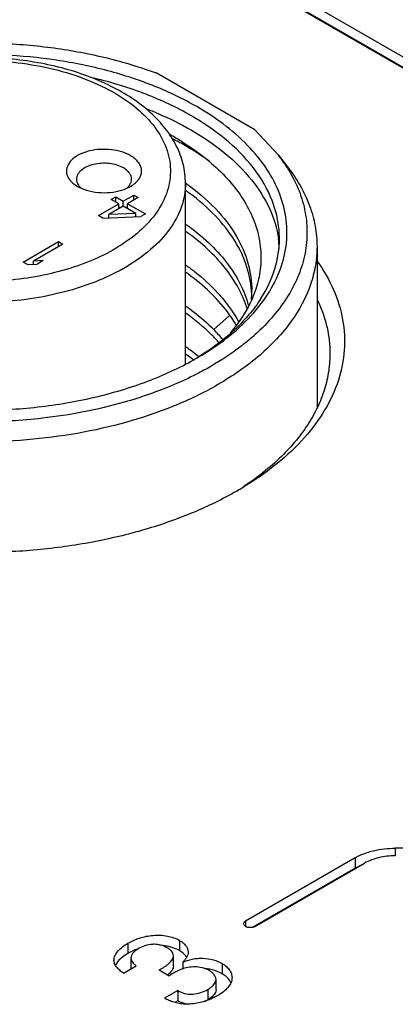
# Model space of a CAD drawing. Header units: inches. Extents: x 0 to 34, y 0 to 22.
# Tile 75 of 88: x 28.332 to 28.627, y 17.599 to 18.373. Entities that reach past the tile are written whole.
import ezdxf

# ---------------------------------------------------------------- set-up
doc = ezdxf.new("R2010")
doc.units = ezdxf.units.IN
doc.header["$LTSCALE"] = 1.87
doc.header["$MEASUREMENT"] = 0
doc.layers.get('0').update_dxf_attribs({"linetype": 'CONTINUOUS'})
doc.layers.add('02___PRT_ALL_AXES', color=7, linetype='CONTINUOUS')

msp = doc.modelspace()

# ---------------------------------------------------------------- linework, layer by layer
at = {"color": 7, "linetype": 'CONTINUOUS'}
for p, q in [((28.42241, 18.45682), (29.57346, 17.79222)), ((29.58083, 17.79648), (28.42978, 18.46108)), ((29.58083, 17.78844), (28.42978, 18.45304)), ((28.51684, 18.2864), (28.43924, 18.33121)), ((28.51684, 18.2864), (28.53527, 18.26672)), ((28.53527, 18.26672), (28.54246, 18.25745)), ((28.37742, 18.24209), (28.38041, 18.24059)), ((28.41618, 18.24058), (28.41917, 18.24209)), ((28.46227, 18.10272), (28.46227, 18.24451)), ((28.46259, 18.24451), (28.46275, 18.24439)), ((28.40402, 18.23177), (28.40757, 18.23382)), ((28.40982, 18.22842), (28.40402, 18.23177)), ((28.40757, 18.22972), (28.40757, 18.23382)), ((28.40757, 18.23382), (28.41337, 18.23048)), ((28.41337, 18.23048), (28.42166, 18.23526)), ((28.41337, 18.22641), (28.41337, 18.23048)), ((28.42514, 18.23325), (28.41685, 18.22847)), ((28.42166, 18.23124), (28.42166, 18.23526)), ((28.42166, 18.23526), (28.42514, 18.23325)), ((28.39383, 18.21919), (28.40982, 18.22842)), ((28.4133, 18.22641), (28.40204, 18.21992)), ((28.40982, 18.2244), (28.40982, 18.22842)), ((28.40982, 18.2261), (28.41128, 18.22525)), ((28.42316, 18.22072), (28.4133, 18.22641)), ((28.41539, 18.22521), (28.41685, 18.22606)), ((28.41685, 18.22436), (28.41685, 18.22847)), ((28.41685, 18.22847), (28.43077, 18.22043)), ((28.39731, 18.21718), (28.39383, 18.21919)), ((28.39731, 18.21718), (28.42722, 18.21838)), ((28.42316, 18.22072), (28.40204, 18.21992)), ((28.40204, 18.21737), (28.40204, 18.21992)), ((28.42316, 18.21821), (28.42316, 18.22072)), ((28.42316, 18.2184), (28.42345, 18.21823)), ((28.43077, 18.22043), (28.42722, 18.21838)), ((28.33467, 18.18262), (28.36251, 18.1987)), ((28.36251, 18.19468), (28.36251, 18.1987)), ((28.36251, 18.1987), (28.36599, 18.19669)), ((28.36599, 18.19669), (28.34289, 18.18335)), ((28.56562, 18.1948), (28.56562, 18.06817)), ((28.35051, 18.18373), (28.34289, 18.18335)), ((28.34289, 18.18085), (28.34289, 18.18335)), ((28.35051, 18.18373), (28.34577, 18.181)), ((28.33815, 18.18061), (28.33467, 18.18262)), ((28.33815, 18.18061), (28.34577, 18.181)), ((28.49681, 18.14067), (28.48456, 18.12949)), ((28.46849, 18.10578), (28.46815, 18.10605)), ((28.50808, 18.00611), (28.50791, 18.006)), ((28.62713, 17.72199), (28.62713, 17.71597)), ((28.70851, 17.72199), (28.62713, 17.72199)), ((28.5956, 17.71445), (28.50944, 17.6647)), ((28.5956, 17.71445), (28.5956, 17.70641)), ((28.5956, 17.70641), (28.51476, 17.65974)), ((28.51681, 17.66045), (28.60296, 17.71019)), ((28.6008, 17.70899), (28.5956, 17.70641)), ((28.50944, 17.6647), (28.50944, 17.66045)), ((28.45764, 17.64951), (28.45764, 17.64148)), ((28.4171, 17.6473), (28.4171, 17.63927)), ((28.41945, 17.63573), (28.41945, 17.62769)), ((28.4528, 17.62946), (28.4528, 17.6375)), ((28.41367, 17.6239), (28.42358, 17.62962)), ((28.44154, 17.62639), (28.44949, 17.6218)), ((28.4601, 17.63246), (28.4601, 17.62718)), ((28.49112, 17.63133), (28.49112, 17.62329)), ((28.48628, 17.61085), (28.48628, 17.61888)), ((28.47973, 17.61092), (28.47973, 17.60289)), ((28.45618, 17.61013), (28.44577, 17.60412)), ((28.45618, 17.61013), (28.45618, 17.60209)), ((28.45618, 17.60209), (28.45381, 17.60072))]:
    msp.add_line(p, q, dxfattribs=at)
for centre, radius, start, end in [((28.34551, 18.09354), 0.21616, 58.15611, 61.13001), ((28.33842, 18.05845), 0.24857, 61.51008, 62.80855), ((28.34184, 18.06478), 0.24138, 61.00736, 61.50619), ((28.43573, 18.18954), 0.12596, 32.35995, 37.79107), ((28.38957, 18.25152), 0.01419, 225.07726, 229.97237), ((28.40703, 18.25151), 0.01418, 310.02118, 314.93616), ((28.45652, 18.18981), 0.07957, 2.48281, 8.04172), ((28.33755, 18.31184), 0.15431, 299.48395, 300.00092), ((28.43644, 18.15431), 0.07799, 2.02493, 4.21594), ((28.43726, 18.16011), 0.07718, 357.73367, 0.01352), ((28.43689, 18.16013), 0.07754, 354.53863, 357.72979), ((28.43384, 18.18901), 0.08817, 336.83258, 340.29651), ((28.39038, 18.03738), 0.13173, 39.64703, 44.36554), ((28.40041, 18.255), 0.17417, 310.71762, 312.02723), ((28.36127, 17.97279), 0.17537, 50.64511, 54.63715), ((28.36016, 17.96543), 0.1773, 52.47811, 54.63741), ((28.35605, 18.30631), 0.23005, 299.39925, 299.99561), ((28.46151, 18.01317), 0.11874, 28.13723, 28.63368), ((28.37688, 18.20369), 0.23717, 302.58081, 303.53719), ((28.37098, 18.23183), 0.26429, 300.37615, 301.27753), ((28.4412, 17.59764), 0.0481, 110.29007, 120.06923), ((28.44082, 17.59864), 0.04703, 109.36592, 110.26869), ((28.44078, 17.59874), 0.04692, 108.99705, 109.36569), ((28.4406, 17.60571), 0.03992, 80.47916, 85.27525), ((28.44097, 17.60798), 0.03761, 78.93118, 80.46476), ((28.42433, 17.62769), 0.00488, 180.00558, 184.9904), ((28.46829, 17.60319), 0.02537, 108.88423, 110.47257), ((28.47453, 17.59154), 0.03596, 79.34535, 85.06873), ((28.47473, 17.59264), 0.03484, 78.86446, 79.33019), ((28.43371, 17.64097), 0.02354, 308.29415, 309.5353), ((28.46613, 17.62647), 0.02722, 294.11699, 299.96921), ((28.46651, 17.61993), 0.02064, 256.11312, 257.17709), ((28.46678, 17.62123), 0.02197, 257.22677, 262.56809)]:
    msp.add_arc(centre, radius, start, end, dxfattribs=at)
for points, knots in [([(28.11752, 18.31122), (28.12824, 18.31741), (28.15143, 18.32855), (28.18902, 18.34115), (28.22973, 18.34995), (28.27241, 18.35469), (28.31586, 18.35525), (28.35886, 18.3516), (28.40019, 18.34386), (28.42662, 18.33589), (28.43924, 18.33121)], [0, 0, 0, 0, 0.112024, 0.23198, 0.358118, 0.48826, 0.619988, 0.750793, 0.878211, 1, 1, 1, 1]), ([(28.47108, 18.30479), (28.46058, 18.31085), (28.4378, 18.32171), (28.40081, 18.3338), (28.36075, 18.34199), (28.31883, 18.34602), (28.27634, 18.34579), (28.23457, 18.3413), (28.19478, 18.33268), (28.15818, 18.32018), (28.12587, 18.30419), (28.09881, 18.28512), (28.07781, 18.26347), (28.0636, 18.23975), (28.05689, 18.2146), (28.0582, 18.18904), (28.0674, 18.16427), (28.07787, 18.14958), (28.08401, 18.1426)], [0, 0, 0, 0, 0.065815, 0.136439, 0.210736, 0.287301, 0.36458, 0.440975, 0.514941, 0.585097, 0.65034, 0.709985, 0.763937, 0.81289, 0.858472, 0.90313, 0.949564, 1, 1, 1, 1]), ([(28.46227, 18.24451), (28.46227, 18.24955), (28.46101, 18.25978), (28.45547, 18.27444), (28.44664, 18.28811), (28.43048, 18.30517), (28.40331, 18.3227), (28.36436, 18.33668), (28.32069, 18.34373), (28.27549, 18.34344), (28.23211, 18.33583), (28.20513, 18.32564), (28.19297, 18.31924)], [0, 0, 0, 0, 0.047484, 0.095963, 0.146427, 0.199701, 0.31634, 0.446782, 0.587107, 0.730799, 0.870555, 1, 1, 1, 1]), ([(28.19451, 18.31627), (28.20187, 18.32044), (28.21793, 18.32776), (28.24403, 18.33549), (28.27222, 18.34018), (28.30144, 18.34164), (28.3306, 18.33983), (28.35861, 18.33481), (28.38443, 18.32676), (28.40712, 18.31597), (28.42584, 18.30281), (28.4399, 18.28765), (28.44867, 18.27091), (28.45147, 18.2532), (28.448, 18.23555), (28.43864, 18.21895), (28.42405, 18.20399), (28.41191, 18.19581), (28.40523, 18.19203)], [0, 0, 0, 0, 0.066898, 0.138984, 0.214761, 0.292403, 0.369941, 0.445407, 0.517005, 0.583278, 0.643313, 0.697003, 0.745348, 0.790636, 0.836105, 0.884935, 0.939275, 1, 1, 1, 1]), ([(28.4669, 18.29755), (28.45552, 18.30412), (28.43066, 18.31572), (28.40445, 18.32371), (28.39067, 18.32702)], [0, 0, 0, 0, 0.481083, 1, 1, 1, 1]), ([(28.43128, 18.3032), (28.43445, 18.30197), (28.44663, 18.29702), (28.45846, 18.29118), (28.4669, 18.2863)], [0, 0, 0, 0, 0.25819, 1, 1, 1, 1]), ([(28.52382, 18.15279), (28.52815, 18.15888), (28.53547, 18.17155), (28.54172, 18.19218), (28.54257, 18.21321), (28.53796, 18.23404), (28.52812, 18.25408), (28.51338, 18.27293), (28.49412, 18.29023), (28.47914, 18.30013), (28.47108, 18.30479)], [0, 0, 0, 0, 0.12174, 0.236295, 0.347779, 0.460903, 0.580054, 0.708537, 0.848305, 1, 1, 1, 1]), ([(28.53609, 18.20111), (28.53609, 18.20558), (28.53531, 18.21463), (28.53061, 18.23277), (28.51855, 18.25501), (28.49608, 18.27861), (28.47727, 18.29157), (28.4669, 18.29755)], [0, 0, 0, 0, 0.108167, 0.21837, 0.451376, 0.710418, 1, 1, 1, 1]), ([(28.4669, 18.2863), (28.47625, 18.28091), (28.49337, 18.26931), (28.51448, 18.24852), (28.5291, 18.22568), (28.53416, 18.20908), (28.53531, 18.20094)], [0, 0, 0, 0, 0.286768, 0.546412, 0.78177, 1, 1, 1, 1]), ([(28.48086, 18.26198), (28.47914, 18.26322), (28.47202, 18.2682), (28.46458, 18.27273), (28.45884, 18.27591)], [0, 0, 0, 0, 0.243906, 1, 1, 1, 1]), ([(28.45956, 18.27717), (28.46559, 18.27342), (28.47691, 18.26553), (28.49621, 18.2484), (28.51102, 18.22862), (28.51927, 18.2071), (28.522, 18.19102), (28.52133, 18.17485), (28.51866, 18.16438), (28.51684, 18.15928)], [0, 0, 0, 0, 0.149832, 0.290291, 0.544033, 0.660885, 0.7738, 0.885792, 1, 1, 1, 1]), ([(28.41917, 18.26621), (28.41699, 18.26747), (28.41204, 18.26951), (28.40397, 18.27112), (28.39544, 18.27136), (28.38714, 18.27019), (28.37974, 18.26772), (28.37381, 18.26411), (28.3698, 18.25954), (28.36877, 18.25585), (28.36877, 18.25415)], [0, 0, 0, 0, 0.12883, 0.270565, 0.41788, 0.562378, 0.69619, 0.813585, 0.913054, 1, 1, 1, 1]), ([(28.42782, 18.25415), (28.42782, 18.25527), (28.42741, 18.25762), (28.42563, 18.26089), (28.42282, 18.26384), (28.42047, 18.26546), (28.41917, 18.26621)], [0, 0, 0, 0, 0.217722, 0.450949, 0.710301, 1, 1, 1, 1]), ([(28.36877, 18.25415), (28.36877, 18.25303), (28.36918, 18.25068), (28.37096, 18.24741), (28.37377, 18.24446), (28.37612, 18.24284), (28.37742, 18.24209)], [0, 0, 0, 0, 0.217722, 0.450949, 0.710301, 1, 1, 1, 1]), ([(28.41361, 18.25656), (28.412, 18.25749), (28.40837, 18.25898), (28.40246, 18.26017), (28.3962, 18.26034), (28.39012, 18.25949), (28.38469, 18.25767), (28.38034, 18.25502), (28.37739, 18.25167), (28.37664, 18.24897), (28.37664, 18.24772)], [0, 0, 0, 0, 0.128827, 0.270562, 0.417878, 0.562378, 0.696192, 0.813587, 0.913056, 1, 1, 1, 1]), ([(28.41995, 18.24772), (28.41995, 18.24855), (28.41964, 18.25027), (28.41834, 18.25266), (28.41628, 18.25483), (28.41456, 18.25601), (28.41361, 18.25656)], [0, 0, 0, 0, 0.217721, 0.450947, 0.710299, 1, 1, 1, 1]), ([(28.41917, 18.24209), (28.42047, 18.24284), (28.42282, 18.24446), (28.42563, 18.24741), (28.42741, 18.25068), (28.42782, 18.25303), (28.42782, 18.25415)], [0, 0, 0, 0, 0.289799, 0.549011, 0.782289, 1, 1, 1, 1]), ([(28.54213, 18.25696), (28.54542, 18.25175), (28.55106, 18.24105), (28.55642, 18.22401), (28.55832, 18.20668), (28.55672, 18.18934), (28.55166, 18.17227), (28.54324, 18.15571), (28.53162, 18.13988), (28.52217, 18.13027), (28.51701, 18.12562)], [0, 0, 0, 0, 0.125907, 0.246091, 0.363151, 0.480078, 0.599878, 0.72521, 0.858134, 1, 1, 1, 1]), ([(28.54246, 18.25745), (28.54964, 18.24818), (28.55853, 18.23299), (28.56461, 18.21111), (28.56562, 18.20019), (28.56562, 18.1948)], [0, 0, 0, 0, 0.518306, 0.761715, 1, 1, 1, 1]), ([(28.37664, 18.24772), (28.37664, 18.24745), (28.3767, 18.24634), (28.37703, 18.24525), (28.37738, 18.24449)], [0, 0, 0, 0, 0.245233, 1, 1, 1, 1]), ([(28.41921, 18.24449), (28.41933, 18.24475), (28.41975, 18.24578), (28.41995, 18.2469), (28.41995, 18.24772)], [0, 0, 0, 0, 0.25797, 1, 1, 1, 1]), ([(28.37738, 18.24449), (28.3775, 18.24422), (28.37808, 18.24312), (28.37887, 18.24214), (28.37954, 18.24147)], [0, 0, 0, 0, 0.23763, 1, 1, 1, 1]), ([(28.38041, 18.24059), (28.38311, 18.2394), (28.38902, 18.23766), (28.39829, 18.23681), (28.40757, 18.23766), (28.41348, 18.2394), (28.41618, 18.24058)], [0, 0, 0, 0, 0.241275, 0.500041, 0.758814, 1, 1, 1, 1]), ([(28.46227, 18.24451), (28.46227, 18.23832), (28.45999, 18.22542), (28.45021, 18.20746), (28.43476, 18.19122), (28.42183, 18.18232), (28.4147, 18.1782)], [0, 0, 0, 0, 0.217777, 0.450962, 0.710196, 1, 1, 1, 1]), ([(28.41705, 18.24147), (28.41728, 18.2417), (28.41812, 18.24261), (28.41883, 18.24366), (28.41921, 18.24449)], [0, 0, 0, 0, 0.264153, 1, 1, 1, 1]), ([(28.46275, 18.24439), (28.47099, 18.23855), (28.48582, 18.22609), (28.49776, 18.21073), (28.50236, 18.20282)], [0, 0, 0, 0, 0.524753, 1, 1, 1, 1]), ([(28.51422, 18.16004), (28.51369, 18.16726), (28.51048, 18.18202), (28.49978, 18.20285), (28.48364, 18.2222), (28.47017, 18.23334), (28.46277, 18.2386)], [0, 0, 0, 0, 0.224273, 0.461467, 0.718789, 1, 1, 1, 1]), ([(28.46277, 18.21224), (28.46894, 18.20786), (28.48035, 18.19864), (28.49475, 18.183), (28.50549, 18.16628), (28.51016, 18.15432), (28.51174, 18.14835)], [0, 0, 0, 0, 0.277023, 0.534443, 0.774148, 1, 1, 1, 1]), ([(28.51089, 18.14554), (28.50915, 18.15124), (28.5043, 18.16262), (28.49365, 18.17853), (28.47967, 18.19343), (28.46869, 18.20224), (28.46277, 18.20645)], [0, 0, 0, 0, 0.226435, 0.46665, 0.723959, 1, 1, 1, 1]), ([(28.50236, 18.20282), (28.5062, 18.19622), (28.51228, 18.1824), (28.51443, 18.16741), (28.51444, 18.16013)], [0, 0, 0, 0, 0.511767, 1, 1, 1, 1]), ([(28.52159, 18.15406), (28.52616, 18.16125), (28.53347, 18.17638), (28.53609, 18.19305), (28.53609, 18.20111)], [0, 0, 0, 0, 0.51407, 1, 1, 1, 1]), ([(28.40523, 18.19203), (28.39881, 18.1884), (28.38494, 18.18189), (28.35438, 18.17198), (28.31264, 18.16587), (28.26232, 18.16825), (28.2297, 18.1765), (28.21467, 18.18245)], [0, 0, 0, 0, 0.112763, 0.233472, 0.49054, 0.752775, 1, 1, 1, 1]), ([(28.56562, 18.1948), (28.56562, 18.18977), (28.56474, 18.17959), (28.55946, 18.15918), (28.54588, 18.13416), (28.52061, 18.10761), (28.49945, 18.09304), (28.48778, 18.0863)], [0, 0, 0, 0, 0.108165, 0.218369, 0.451374, 0.710419, 1, 1, 1, 1]), ([(28.56565, 18.18341), (28.57069, 18.17633), (28.57925, 18.16162), (28.5867, 18.1377), (28.58804, 18.1133), (28.58318, 18.08909), (28.57235, 18.0657), (28.5559, 18.04362), (28.53425, 18.02325), (28.51732, 18.0115), (28.50819, 18.00595)], [0, 0, 0, 0, 0.122539, 0.23792, 0.350074, 0.463535, 0.582585, 0.710532, 0.849405, 1, 1, 1, 1]), ([(28.4135, 18.17751), (28.4065, 18.17356), (28.39138, 18.16648), (28.35805, 18.15574), (28.31256, 18.14922), (28.25783, 18.15206), (28.22243, 18.16129), (28.20619, 18.16791)], [0, 0, 0, 0, 0.112883, 0.233773, 0.491216, 0.753475, 1, 1, 1, 1]), ([(28.46277, 18.1801), (28.46509, 18.17845), (28.47386, 18.1719), (28.48201, 18.16451), (28.48749, 18.15854)], [0, 0, 0, 0, 0.260215, 1, 1, 1, 1]), ([(28.48456, 18.15585), (28.48292, 18.15752), (28.47596, 18.16429), (28.46834, 18.17037), (28.46233, 18.17462)], [0, 0, 0, 0, 0.241372, 1, 1, 1, 1]), ([(28.47106, 18.10707), (28.47656, 18.11025), (28.49627, 18.12274), (28.51395, 18.13893), (28.52382, 18.15279)], [0, 0, 0, 0, 0.271849, 1, 1, 1, 1]), ([(28.52159, 18.15406), (28.51874, 18.14959), (28.50493, 18.13104), (28.48634, 18.11642), (28.47116, 18.10719)], [0, 0, 0, 0, 0.229419, 1, 1, 1, 1]), ([(28.50216, 18.1331), (28.50099, 18.13509), (28.49584, 18.14321), (28.48965, 18.15064), (28.48456, 18.15585)], [0, 0, 0, 0, 0.240958, 1, 1, 1, 1]), ([(28.48749, 18.15854), (28.48912, 18.15676), (28.49522, 18.14974), (28.50053, 18.142), (28.50382, 18.13594)], [0, 0, 0, 0, 0.259544, 1, 1, 1, 1]), ([(28.51489, 18.15432), (28.51386, 18.15191), (28.50913, 18.14206), (28.50274, 18.13304), (28.49729, 18.12678)], [0, 0, 0, 0, 0.240008, 1, 1, 1, 1]), ([(28.56576, 18.15315), (28.56877, 18.14688), (28.57355, 18.13396), (28.57551, 18.1203), (28.57572, 18.11358)], [0, 0, 0, 0, 0.508518, 1, 1, 1, 1]), ([(28.46233, 18.14826), (28.46438, 18.14681), (28.4722, 18.14105), (28.47953, 18.13463), (28.48456, 18.12949)], [0, 0, 0, 0, 0.258907, 1, 1, 1, 1]), ([(28.48873, 18.11923), (28.48689, 18.1213), (28.47892, 18.12968), (28.46994, 18.13707), (28.46277, 18.14216)], [0, 0, 0, 0, 0.239573, 1, 1, 1, 1]), ([(28.51403, 18.12299), (28.51166, 18.12096), (28.50161, 18.11276), (28.49075, 18.10558), (28.48221, 18.10065)], [0, 0, 0, 0, 0.24026, 1, 1, 1, 1]), ([(28.57572, 18.11358), (28.57588, 18.10871), (28.57541, 18.09885), (28.57235, 18.08422), (28.56697, 18.06983), (28.55934, 18.05581), (28.54952, 18.04229), (28.53323, 18.0246), (28.5186, 18.0131), (28.50808, 18.00611)], [0, 0, 0, 0, 0.110324, 0.222112, 0.337082, 0.456717, 0.582184, 0.714319, 1, 1, 1, 1]), ([(28.13077, 18.10588), (28.14243, 18.09931), (28.16784, 18.08772), (28.2091, 18.0754), (28.25365, 18.06783), (28.29988, 18.06527), (28.3461, 18.06783), (28.39066, 18.07541), (28.43191, 18.08773), (28.45732, 18.09931), (28.46898, 18.10588)], [0, 0, 0, 0, 0.114485, 0.237716, 0.367228, 0.500006, 0.632784, 0.762296, 0.885529, 1, 1, 1, 1]), ([(28.48221, 18.10065), (28.47855, 18.09853), (28.46305, 18.09012), (28.44673, 18.08325), (28.43409, 18.0788)], [0, 0, 0, 0, 0.240178, 1, 1, 1, 1]), ([(28.48778, 18.0863), (28.47765, 18.08045), (28.45587, 18.06981), (28.40789, 18.05295), (28.34194, 18.04087), (28.2608, 18.0406), (28.20705, 18.05007), (28.18142, 18.05744)], [0, 0, 0, 0, 0.111441, 0.230274, 0.483758, 0.745906, 1, 1, 1, 1]), ([(28.34982, 18.05986), (28.33355, 18.058), (28.30075, 18.05614), (28.25196, 18.05872), (28.20488, 18.06654), (28.17479, 18.07536), (28.1605, 18.08066)], [0, 0, 0, 0, 0.255897, 0.511909, 0.761841, 1, 1, 1, 1]), ([(28.43409, 18.0788), (28.42752, 18.07649), (28.40004, 18.06778), (28.37155, 18.06234), (28.34982, 18.05986)], [0, 0, 0, 0, 0.241456, 1, 1, 1, 1]), ([(28.50462, 18.00382), (28.49376, 17.99745), (28.47036, 17.98585), (28.43249, 17.9723), (28.39145, 17.96227), (28.34824, 17.95602), (28.30388, 17.95368), (28.25942, 17.95531), (28.21593, 17.96087), (28.18768, 17.96724), (28.17399, 17.97109)], [0, 0, 0, 0, 0.111036, 0.22952, 0.354041, 0.48284, 0.613929, 0.74521, 0.874572, 1, 1, 1, 1]), ([(28.5956, 17.71445), (28.59775, 17.71569), (28.60247, 17.71789), (28.61016, 17.72025), (28.61849, 17.72167), (28.62423, 17.72199), (28.62713, 17.72199)], [0, 0, 0, 0, 0.22778, 0.474494, 0.734444, 1, 1, 1, 1]), ([(28.62713, 17.71597), (28.62274, 17.71597), (28.61436, 17.71509), (28.60639, 17.71218), (28.60296, 17.71019)], [0, 0, 0, 0, 0.525748, 1, 1, 1, 1]), ([(28.50792, 17.66258), (28.50792, 17.66299), (28.50829, 17.66388), (28.50902, 17.66446), (28.50944, 17.6647)], [0, 0, 0, 0, 0.453753, 1, 1, 1, 1]), ([(28.50944, 17.66045), (28.50902, 17.6607), (28.50829, 17.66127), (28.50792, 17.66217), (28.50792, 17.66258)], [0, 0, 0, 0, 0.546248, 1, 1, 1, 1]), ([(28.51681, 17.66045), (28.51629, 17.66015), (28.51507, 17.65972), (28.51313, 17.65949), (28.51118, 17.65972), (28.50996, 17.66015), (28.50944, 17.66045)], [0, 0, 0, 0, 0.235663, 0.5, 0.764337, 1, 1, 1, 1]), ([(28.4171, 17.6473), (28.41994, 17.64894), (28.42629, 17.65181), (28.43685, 17.65398), (28.44775, 17.65353), (28.4547, 17.65122), (28.45764, 17.64951)], [0, 0, 0, 0, 0.232604, 0.491141, 0.758295, 1, 1, 1, 1]), ([(28.45764, 17.64951), (28.45863, 17.64894), (28.46043, 17.6477), (28.46261, 17.64545), (28.46404, 17.64298), (28.46437, 17.64118), (28.46437, 17.64033)], [0, 0, 0, 0, 0.287944, 0.54928, 0.783918, 1, 1, 1, 1]), ([(28.40611, 17.63394), (28.40611, 17.63523), (28.40681, 17.63796), (28.40935, 17.64147), (28.41288, 17.64462), (28.41562, 17.64645), (28.4171, 17.6473)], [0, 0, 0, 0, 0.215262, 0.451738, 0.714722, 1, 1, 1, 1]), ([(28.42526, 17.64294), (28.42446, 17.64248), (28.42297, 17.6415), (28.42109, 17.63978), (28.41978, 17.63787), (28.41945, 17.63641), (28.41945, 17.63573)], [0, 0, 0, 0, 0.287404, 0.551916, 0.787042, 1, 1, 1, 1]), ([(28.44793, 17.64368), (28.44631, 17.64462), (28.44358, 17.64577), (28.43964, 17.64645), (28.43546, 17.64656), (28.43049, 17.64553), (28.42688, 17.64388), (28.42526, 17.64294)], [0, 0, 0, 0, 0.236531, 0.367804, 0.502729, 0.762947, 1, 1, 1, 1]), ([(28.4528, 17.6375), (28.4528, 17.63808), (28.45255, 17.63932), (28.45145, 17.64097), (28.44988, 17.64245), (28.44861, 17.64329), (28.44793, 17.64368)], [0, 0, 0, 0, 0.212928, 0.447609, 0.711943, 1, 1, 1, 1]), ([(28.45764, 17.64148), (28.45697, 17.64187), (28.45397, 17.6434), (28.45072, 17.6444), (28.44819, 17.6449)], [0, 0, 0, 0, 0.233171, 1, 1, 1, 1]), ([(28.46324, 17.63626), (28.46294, 17.63677), (28.46145, 17.63887), (28.45936, 17.64049), (28.45764, 17.64148)], [0, 0, 0, 0, 0.228182, 1, 1, 1, 1]), ([(28.41367, 17.6239), (28.41261, 17.62456), (28.41064, 17.62594), (28.40818, 17.62835), (28.40649, 17.63102), (28.40611, 17.633), (28.40611, 17.63394)], [0, 0, 0, 0, 0.286319, 0.549495, 0.78441, 1, 1, 1, 1]), ([(28.4171, 17.63927), (28.415, 17.63805), (28.41125, 17.63543), (28.40812, 17.63196), (28.40716, 17.63006)], [0, 0, 0, 0, 0.533866, 1, 1, 1, 1]), ([(28.41945, 17.63573), (28.41945, 17.63517), (28.41966, 17.63399), (28.42056, 17.63238), (28.42191, 17.63091), (28.42299, 17.63004), (28.42358, 17.62962)], [0, 0, 0, 0, 0.220773, 0.457064, 0.717652, 1, 1, 1, 1]), ([(28.44154, 17.62639), (28.44295, 17.62708), (28.44499, 17.62819), (28.44751, 17.6299), (28.4505, 17.63224), (28.4528, 17.6351), (28.4528, 17.6375)], [0, 0, 0, 0, 0.289088, 0.426483, 0.558234, 1, 1, 1, 1]), ([(28.46437, 17.64033), (28.46437, 17.63963), (28.46416, 17.63818), (28.46325, 17.63613), (28.46187, 17.6342), (28.46072, 17.63303), (28.4601, 17.63246)], [0, 0, 0, 0, 0.228204, 0.467583, 0.724815, 1, 1, 1, 1]), ([(28.4601, 17.63246), (28.4625, 17.6335), (28.46637, 17.63473), (28.47175, 17.63552), (28.47735, 17.63561), (28.48402, 17.63457), (28.48896, 17.63258), (28.49112, 17.63133)], [0, 0, 0, 0, 0.244948, 0.375235, 0.50792, 0.76699, 1, 1, 1, 1]), ([(28.4528, 17.62946), (28.4528, 17.62886), (28.45249, 17.62727), (28.45105, 17.62495), (28.44954, 17.62351), (28.4487, 17.62282)], [0, 0, 0, 0, 0.225637, 0.592556, 1, 1, 1, 1]), ([(28.45942, 17.62696), (28.45851, 17.62661), (28.45673, 17.62587), (28.4534, 17.62419), (28.45104, 17.62275), (28.44949, 17.6218)], [0, 0, 0, 0, 0.261728, 0.513853, 1, 1, 1, 1]), ([(28.4812, 17.62571), (28.47976, 17.62655), (28.4765, 17.62794), (28.47112, 17.62889), (28.46549, 17.62865), (28.46182, 17.62779), (28.46008, 17.6272)], [0, 0, 0, 0, 0.229122, 0.483389, 0.747191, 1, 1, 1, 1]), ([(28.49112, 17.62329), (28.49042, 17.62369), (28.48737, 17.62527), (28.48404, 17.62632), (28.48146, 17.62683)], [0, 0, 0, 0, 0.233112, 1, 1, 1, 1]), ([(28.49112, 17.63133), (28.49229, 17.63065), (28.49441, 17.62917), (28.49692, 17.62646), (28.49849, 17.62347), (28.49885, 17.62135), (28.49885, 17.62032)], [0, 0, 0, 0, 0.289176, 0.548454, 0.781666, 1, 1, 1, 1]), ([(28.47973, 17.61092), (28.48062, 17.61144), (28.48209, 17.61239), (28.48392, 17.61396), (28.4852, 17.61548), (28.48606, 17.61713), (28.48628, 17.61831), (28.48628, 17.61888)], [0, 0, 0, 0, 0.286726, 0.486602, 0.670999, 0.840622, 1, 1, 1, 1]), ([(28.48628, 17.61888), (28.48628, 17.61952), (28.486, 17.62086), (28.4849, 17.6227), (28.48327, 17.62436), (28.48193, 17.62529), (28.4812, 17.62571)], [0, 0, 0, 0, 0.215904, 0.451977, 0.713913, 1, 1, 1, 1]), ([(28.49885, 17.62032), (28.49885, 17.61897), (28.4982, 17.61613), (28.49571, 17.61233), (28.49205, 17.60897), (28.48915, 17.60707), (28.48758, 17.60616)], [0, 0, 0, 0, 0.214546, 0.449397, 0.712019, 1, 1, 1, 1]), ([(28.49799, 17.61624), (28.49769, 17.61692), (28.49604, 17.61982), (28.49334, 17.62201), (28.49112, 17.62329)], [0, 0, 0, 0, 0.224606, 1, 1, 1, 1]), ([(28.45618, 17.61013), (28.45784, 17.60914), (28.46171, 17.60757), (28.46804, 17.60701), (28.47425, 17.60828), (28.47804, 17.60994), (28.47973, 17.61092)], [0, 0, 0, 0, 0.235764, 0.500289, 0.761776, 1, 1, 1, 1]), ([(28.48628, 17.61085), (28.48628, 17.61008), (28.48575, 17.60801), (28.48337, 17.60522), (28.48104, 17.60364), (28.47973, 17.60289)], [0, 0, 0, 0, 0.214381, 0.577564, 1, 1, 1, 1]), ([(28.46186, 17.59948), (28.46035, 17.59953), (28.45737, 17.59983), (28.45311, 17.6008), (28.44926, 17.60228), (28.4469, 17.60351), (28.44577, 17.60412)], [0, 0, 0, 0, 0.269117, 0.529499, 0.771705, 1, 1, 1, 1]), ([(28.48758, 17.60616), (28.48582, 17.60514), (28.48101, 17.60272), (28.47242, 17.60001), (28.46545, 17.59932), (28.46186, 17.59948)], [0, 0, 0, 0, 0.226911, 0.599675, 1, 1, 1, 1]), ([(28.46155, 17.59989), (28.46105, 17.60002), (28.45919, 17.60055), (28.4574, 17.60136), (28.45618, 17.60209)], [0, 0, 0, 0, 0.265449, 1, 1, 1, 1])]:
    msp.add_open_spline(points, degree=3, knots=knots, dxfattribs=at)
at = {"layer": '02___PRT_ALL_AXES', "color": 7, "linetype": 'CONTINUOUS'}
msp.add_arc((28.41358, 17.61356), 0.0165, 67.59194, 69.10407, dxfattribs=at)

doc.saveas('drawing.dxf')
